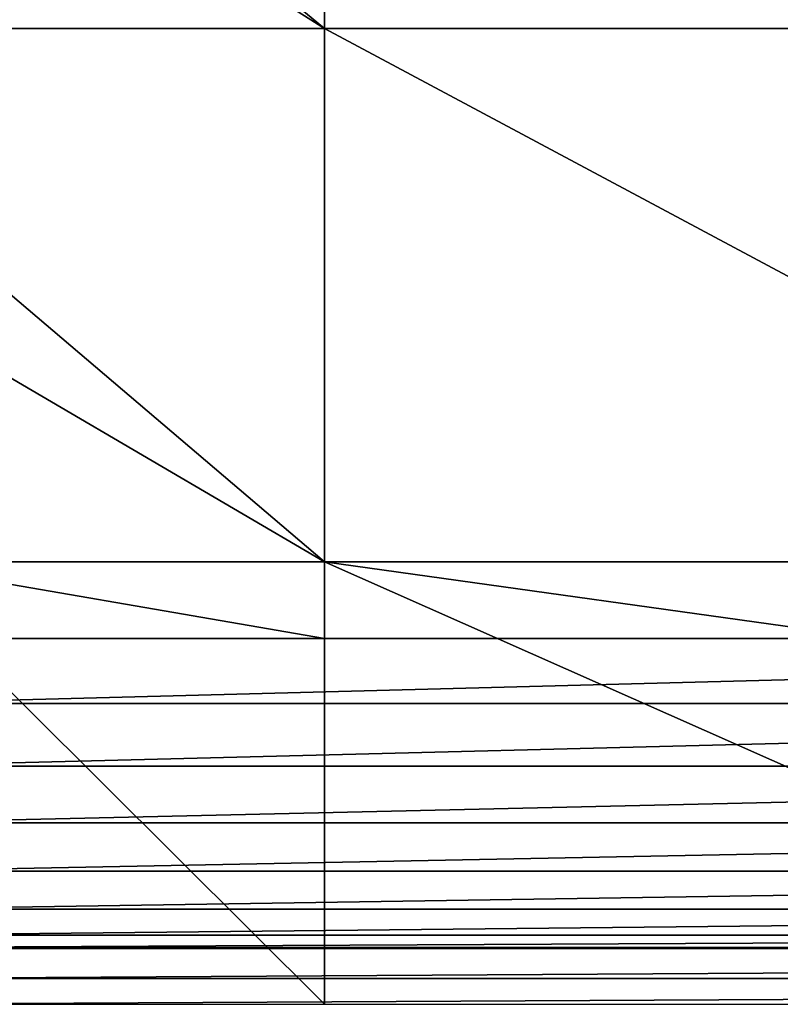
# Model space of a CAD drawing. Extents: x -100 to 100, y -50 to 50.
# Tile 3 of 19: x -76 to -51, y -50 to -18. Entities that reach past the tile are written whole.
import ezdxf

# ---------------------------------------------------------------- set-up
doc = ezdxf.new("R2010")
doc.units = 0

msp = doc.modelspace()

# ---------------------------------------------------------------- linework, layer by layer
at = {"layer": '1', "color": 254}
for points in [[(-95.000977, 0), (-95.000977, -18.567464), (-65.679687, -18.567464)], [(-95.000977, 0), (-65.679687, -18.567464), (-65.679687, 0)], [(-88.212028, 0, 30), (-88.212028, -18.567464, 30), (-65.679687, -18.567464, 30)], [(-88.212028, 0, 30), (-65.679687, -18.567464, 30), (-65.679687, 0, 30)], [(-65.679687, 0, 30), (-65.679687, -18.567464, 30), (-33.543555, -18.567464, 30)], [(-65.679687, 0, 30), (-33.543555, -18.567464, 30), (-33.543555, 0, 30)], [(-65.679687, 0), (-65.679687, -18.567464), (-33.543555, -18.567464)], [(-65.679687, 0), (-33.543555, -18.567464), (-33.543555, 0)], [(-95.000977, -18.567464), (-95.000977, -35.742369), (-65.679687, -35.742369)], [(-95.000977, -18.567464), (-65.679687, -35.742369), (-65.679687, -18.567464)], [(-85.869965, -18.567464, 30), (-85.869965, -35.742369, 30), (-65.679687, -35.742369, 30)], [(-85.869965, -18.567464, 30), (-65.679687, -35.742369, 30), (-65.679687, -18.567464, 30)], [(-65.679687, -18.567464, 30), (-65.679687, -35.742369, 30), (-33.543555, -35.742369, 30)], [(-65.679687, -18.567464, 30), (-33.543555, -35.742369, 30), (-33.543555, -18.567464, 30)], [(-65.679687, -18.567464), (-65.679687, -35.742369), (-33.543555, -35.742369)], [(-65.679687, -18.567464), (-33.543555, -35.742369), (-33.543555, -18.567464)], [(-80, -35.742369, 30), (-80, -38.212028, 30), (-65.679687, -38.212028, 30)], [(-80, -35.742369, 30), (-65.679687, -38.212028, 30), (-65.679687, -35.742369, 30)], [(-80, -35.742369), (-80, -50), (-65.679687, -50)], [(-80, -35.742369), (-65.679687, -50), (-65.679687, -35.742369)], [(-65.679687, -35.742369, 30), (-65.679687, -38.212028, 30), (-48, -38.212028, 30)], [(-65.679687, -35.742369, 30), (-48, -38.212028, 30), (-48, -35.742369, 30)], [(-65.679687, -35.742369), (-65.679687, -50), (-33.543555, -50)], [(-65.679687, -35.742369), (-33.543555, -50), (-33.543555, -35.742369)], [(-80, -40.315527, 29.776262), (0, -38.212028, 30), (-80, -38.212028, 30)], [(-80, -40.315527, 29.776262), (0, -40.315527, 29.776262), (0, -38.212028, 30)], [(-80, -42.324899, 29.115059), (0, -40.315527, 29.776262), (-80, -40.315527, 29.776262)], [(-80, -42.324899, 29.115059), (0, -42.324899, 29.115059), (0, -40.315527, 29.776262)], [(-80, -44.15023, 28.045978), (0, -42.324899, 29.115059), (-80, -42.324899, 29.115059)], [(-80, -44.15023, 28.045978), (0, -44.15023, 28.045978), (0, -42.324899, 29.115059)], [(-80, -45.70984, 26.616858), (0, -44.15023, 28.045978), (-80, -44.15023, 28.045978)], [(-80, -45.70984, 26.616858), (0, -45.70984, 26.616858), (0, -44.15023, 28.045978)], [(-80, -46.933941, 24.89165), (0, -45.70984, 26.616858), (-80, -45.70984, 26.616858)], [(-80, -46.933941, 24.89165), (0, -46.933941, 24.89165), (0, -45.70984, 26.616858)], [(-80, -47.767756, 22.947552), (0, -46.933941, 24.89165), (-80, -46.933941, 24.89165)], [(-80, -47.767756, 22.947552), (0, -47.767756, 22.947552), (0, -46.933941, 24.89165)], [(-80, -48.173975, 20.871557), (0, -47.767756, 22.947552), (-80, -47.767756, 22.947552)], [(-80, -48.173975, 20.871557), (0, -48.173975, 20.871557), (0, -47.767756, 22.947552)], [(-80, -48.201622, 20.555556), (-48, -48.173975, 20.871557), (-80, -48.173975, 20.871557)], [(-80, -48.201622, 20.555556), (-48, -48.201622, 20.555556), (-48, -48.173975, 20.871557)], [(-80, -49.173718, 9.444444), (80, -48.201622, 20.555556), (-80, -48.201622, 20.555556)], [(-80, -49.173718, 9.444444), (80, -49.173718, 9.444444), (80, -48.201622, 20.555556)], [(-80, -50), (80, -49.173718, 9.444444), (-80, -49.173718, 9.444444)], [(-80, -50), (80, -50), (80, -49.173718, 9.444444)]]:
    msp.add_3dface(points, dxfattribs=at)

doc.saveas('drawing.dxf')
